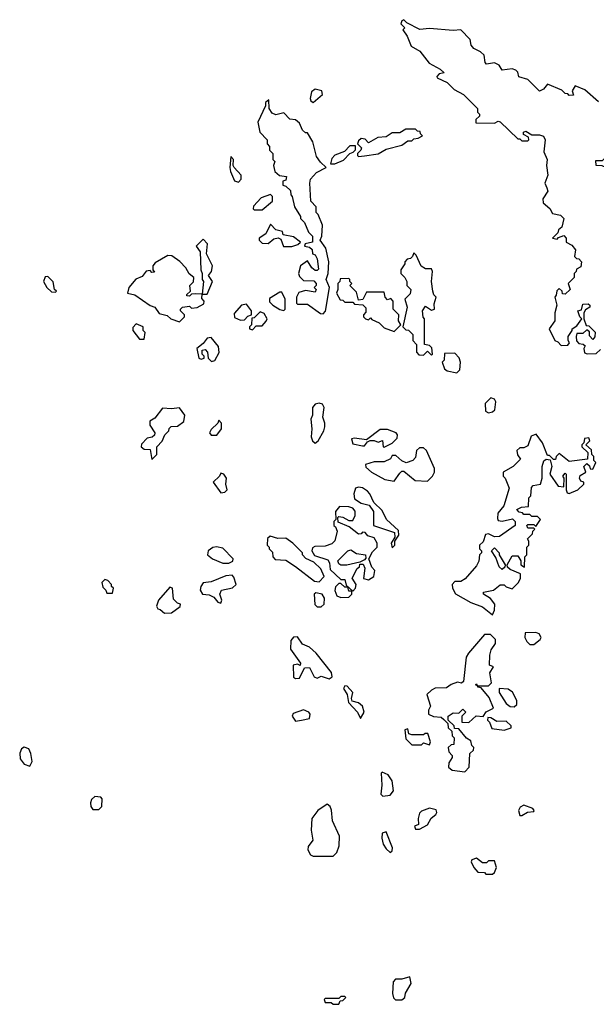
# Model space of a CAD drawing. Extents: x 2601477 to 2753313, y 449408 to 581029.
# Tile 171 of 203: x 2690413 to 2693343, y 512110 to 517116. Entities that reach past the tile are written whole.
import ezdxf

# ---------------------------------------------------------------- set-up
doc = ezdxf.new("R2010")
doc.units = 0

msp = doc.modelspace()

# ---------------------------------------------------------------- linework, layer by layer
at = {"layer": '0CON05XD'}
for points in [[(2693355, 516699.2), (2693285, 516759.2), (2693235, 516780), (2693220, 516755), (2693227, 516733), (2693205, 516730), (2693198.3, 516738.3), (2693185, 516740), (2693168.3, 516758.3), (2693095, 516787.8), (2693075, 516762), (2693055, 516752.5), (2692995, 516812.5), (2692950, 516825), (2692945, 516850), (2692935, 516860), (2692915, 516865.8), (2692865, 516860), (2692850, 516885), (2692825, 516897.5), (2692785, 516890), (2692778.3, 516898.3), (2692772.5, 516935), (2692755, 516953.3), (2692720, 516970), (2692707.1, 516987.1), (2692702, 517015), (2692655, 517064.3), (2692615, 517060.6), (2692495, 517070.6), (2692446.2, 517066.2), (2692380, 517100), (2692365, 517116), (2692355, 517110), (2692350, 517095), (2692370, 517075), (2692360, 517065), (2692381.7, 517031.7), (2692401.7, 516981.7), (2692446.4, 516956.4), (2692494.2, 516894.2), (2692550, 516865), (2692570, 516845), (2692545, 516840), (2692533, 516827), (2692535, 516820), (2692585, 516797.5), (2692620.7, 516760.7), (2692667.5, 516735), (2692740, 516665), (2692740, 516645), (2692750, 516635), (2692750, 516625), (2692731.7, 516608.3), (2692731.7, 516591.7), (2692825, 516590), (2692845, 516600), (2692855, 516596.7), (2692945, 516510), (2692955, 516510), (2692965, 516500), (2692995, 516500), (2693000, 516505), (2692998.3, 516518.3), (2692973, 516533), (2692972.5, 516545), (2692985, 516548.8), (2693015, 516530), (2693055, 516531.4), (2693074.3, 516524.3), (2693083.3, 516505), (2693076, 516445), (2693092.9, 516405), (2693089.2, 516375), (2693096.2, 516325), (2693081.2, 516285), (2693091.7, 516261.7), (2693096.2, 516245), (2693071.2, 516205), (2693073.8, 516185), (2693106.4, 516156.4), (2693120.7, 516130.7), (2693161.7, 516121.7), (2693177.5, 516105), (2693168.3, 516061.7), (2693151.7, 516048.3), (2693148.3, 516031.7), (2693120, 516005), (2693145, 516000), (2693151.7, 516008.3), (2693178.3, 516018.3), (2693190, 516005), (2693190, 515985), (2693219.3, 515969.3), (2693236.7, 515946.7), (2693231.7, 515911.7), (2693241.7, 515901.7), (2693255, 515900), (2693267.5, 515885), (2693265, 515860), (2693241.7, 515848.3), (2693240, 515835), (2693230, 515825), (2693230, 515805), (2693200, 515775), (2693210, 515745), (2693185, 515720), (2693171.7, 515721.7), (2693170, 515735), (2693155, 515750), (2693143, 515737), (2693140, 515715), (2693132.5, 515705), (2693142.5, 515665), (2693132.5, 515625), (2693132.5, 515585), (2693103.3, 515545), (2693132.5, 515485), (2693148.3, 515478.3), (2693165, 515460), (2693198.3, 515461.7), (2693207.5, 515472.5), (2693200, 515485), (2693200, 515505), (2693220, 515535), (2693220, 515545), (2693245, 515560), (2693270, 515595), (2693260, 515605), (2693250, 515635), (2693268.3, 515641.7), (2693275, 515670), (2693301.7, 515671.7), (2693310, 515665), (2693310, 515655), (2693288.3, 515641.7), (2693280, 515625), (2693280, 515595), (2693291.7, 515561.7), (2693305, 515560), (2693337, 515527), (2693336.4, 515503.6), (2693325, 515490), (2693308.3, 515508.3), (2693308.3, 515528.3), (2693295, 515540), (2693275, 515520), (2693245, 515520), (2693240, 515505), (2693243, 515483), (2693255, 515470), (2693277, 515467), (2693287, 515457), (2693280, 515445), (2693283, 515423), (2693297, 515417), (2693341.7, 515418.3), (2693365, 515440)], [(2691905, 516694.4), (2691951.2, 516735), (2691947.5, 516755), (2691915, 516763.5), (2691895, 516750), (2691888.2, 516715), (2691892.7, 516702.7), (2691905, 516694.4)], [(2691955, 515620), (2691966.4, 515633.6), (2691987.5, 515755), (2691970, 515795), (2691981.2, 515825), (2691983.3, 515885), (2691968.8, 515955), (2691940, 515995), (2691947.5, 516015), (2691951.7, 516071.7), (2691930, 516125), (2691920, 516135), (2691920, 516165), (2691893, 516193), (2691887.5, 516285), (2691890, 516305), (2691921.7, 516338.3), (2691970, 516365), (2691940.8, 516390.8), (2691920.8, 516420.8), (2691903.3, 516495), (2691875, 516540), (2691865, 516540), (2691850, 516555), (2691835, 516590), (2691815, 516607.5), (2691785, 516610), (2691755, 516642.5), (2691715, 516632.5), (2691695, 516640), (2691680, 516665), (2691678.3, 516708.3), (2691662.5, 516695), (2691661.7, 516678.3), (2691622.5, 516595), (2691632.5, 516545), (2691670, 516505), (2691670, 516485), (2691681.7, 516471.7), (2691683, 516453), (2691700, 516435), (2691700, 516405), (2691710, 516395), (2691702.5, 516375), (2691710, 516345), (2691733, 516323), (2691768.3, 516318.3), (2691765, 516300), (2691750, 516295), (2691750, 516275), (2691765, 516270), (2691788.3, 516248.3), (2691790, 516225), (2691797, 516217), (2691810, 516165), (2691840, 516115), (2691840, 516105), (2691860, 516085), (2691880, 516035), (2691900, 516015), (2691900, 515985), (2691863, 515977), (2691860, 515965), (2691885, 515960), (2691898.3, 515948.3), (2691900, 515925), (2691915, 515920), (2691925, 515900), (2691931.7, 515848.3), (2691925, 515840), (2691915, 515840), (2691897.5, 515855), (2691875, 515890), (2691840, 515865), (2691830, 515825), (2691835, 515810), (2691855, 515790), (2691908.3, 515788.3), (2691920, 515775), (2691920, 515765), (2691910, 515755), (2691920, 515745), (2691915, 515730), (2691865, 515740), (2691831.7, 515728.3), (2691820, 515705), (2691820, 515675), (2691825, 515670), (2691875, 515670), (2691941.7, 515621.7), (2691955, 515620)], [(2692135, 516420), (2692165, 516423.3), (2692235, 516433.3), (2692275, 516457.5), (2692355, 516477.5), (2692385, 516500), (2692405, 516500), (2692415, 516510), (2692437, 516513), (2692460, 516525), (2692450, 516535), (2692448.3, 516548.3), (2692435, 516550), (2692425, 516560), (2692375, 516560), (2692345, 516540), (2692305, 516540), (2692275, 516520), (2692233, 516517), (2692185, 516490), (2692168.3, 516508.3), (2692148.3, 516511.7), (2692135, 516500), (2692130, 516485), (2692150, 516465), (2692147, 516453), (2692130, 516435), (2692130, 516425), (2692135, 516420)], [(2691992.5, 516382.5), (2692015, 516383.8), (2692058.3, 516401.7), (2692090, 516435), (2692108.3, 516441.7), (2692120, 516455), (2692120, 516475), (2692090, 516475), (2692063.6, 516446.4), (2692013.6, 516426.4), (2691999.3, 516410.7), (2691992.5, 516382.5)], [(2691525, 516290), (2691537.5, 516305), (2691538.8, 516325), (2691502.5, 516365), (2691497.5, 516375), (2691500, 516405), (2691485, 516420), (2691480, 516365), (2691483.8, 516345), (2691505, 516297.5), (2691525, 516290)], [(2693395, 516363.3), (2693373, 516373), (2693342.5, 516375), (2693340, 516400), (2693375, 516400), (2693385, 516410), (2693408.3, 516408.3), (2693420, 516375), (2693395, 516363.3)], [(2691645, 516150), (2691697, 516193), (2691697, 516217), (2691687, 516227), (2691639.3, 516210.7), (2691601.7, 516168.3), (2691600, 516155), (2691605, 516150), (2691645, 516150)], [(2691795, 515963.3), (2691827, 515973), (2691840, 515985), (2691805, 516012.5), (2691751.7, 516021.7), (2691748.3, 516038.3), (2691715, 516047.5), (2691687, 516077), (2691663.3, 516026.7), (2691630, 516005), (2691630, 515995), (2691645, 515980), (2691675, 515977.5), (2691705, 516002.5), (2691727, 516007), (2691740, 516000), (2691753.3, 515963.3), (2691795, 515963.3)], [(2691365, 515720), (2691392.5, 515785), (2691372.5, 515815), (2691387.5, 515835), (2691392.5, 515865), (2691362.5, 515925), (2691367, 515977), (2691345, 516000), (2691310, 515965), (2691330, 515935), (2691332.5, 515845), (2691340, 515825), (2691340, 515795), (2691347.5, 515785), (2691340, 515720), (2691365, 515720)], [(2692505, 515410), (2692510, 515415), (2692507, 515447), (2692495, 515460), (2692470, 515465), (2692470, 515595), (2692463, 515603), (2692460, 515635), (2692475, 515660), (2692505, 515640), (2692520, 515645), (2692518.3, 515671.7), (2692530, 515705), (2692517.5, 515717.5), (2692512.5, 515735), (2692506.2, 515785), (2692510, 515835), (2692505, 515850), (2692475, 515850), (2692453.3, 515863.3), (2692428.3, 515918.3), (2692415, 515930), (2692408.3, 515911.7), (2692398.3, 515901.7), (2692381.7, 515898.3), (2692370, 515885), (2692370, 515875), (2692350, 515845), (2692350, 515825), (2692370, 515805), (2692380, 515785), (2692380, 515765), (2692400, 515745), (2692397, 515723), (2692370, 515695), (2692382.5, 515655), (2692360, 515555), (2692375, 515540), (2692388.3, 515538.3), (2692410, 515515), (2692410, 515485), (2692430, 515465), (2692430, 515425), (2692441.7, 515411.7), (2692465, 515410), (2692485, 515430), (2692505, 515410)], [(2691225, 515580), (2691250, 515605), (2691250, 515615), (2691230, 515635), (2691230, 515645), (2691240, 515655), (2691275, 515660), (2691285, 515650), (2691315, 515652.5), (2691348.3, 515671.7), (2691350, 515685), (2691338.3, 515698.3), (2691340, 515720), (2691305, 515722.5), (2691285, 515720), (2691275, 515710), (2691261.7, 515711.7), (2691261.7, 515718.3), (2691280, 515735), (2691277.5, 515765), (2691296.1, 515783.9), (2691297.5, 515805), (2691273.6, 515823.6), (2691257.5, 515855), (2691226.4, 515886.4), (2691185.9, 515915.9), (2691165, 515916.7), (2691100.7, 515879.3), (2691090, 515865), (2691090, 515845), (2691098.3, 515831.7), (2691085, 515830), (2691075, 515840), (2691055, 515837.5), (2691035, 515810), (2691003.6, 515796.4), (2690966.7, 515755), (2690960, 515725), (2690997.7, 515717.7), (2691075, 515662.5), (2691100, 515655), (2691121.7, 515621.7), (2691162.5, 515612.5), (2691180, 515595), (2691225, 515580)], [(2690595, 515730), (2690600, 515735), (2690590, 515745), (2690583.3, 515783.3), (2690555, 515810), (2690541.7, 515808.3), (2690533.8, 515785), (2690550, 515755), (2690575, 515732.5), (2690595, 515730)], [(2692315, 515530), (2692350, 515565), (2692337.5, 515585), (2692340, 515615), (2692310, 515645), (2692310, 515685), (2692298.3, 515698.3), (2692281.7, 515691.7), (2692270, 515705), (2692265, 515730), (2692175, 515730), (2692156.4, 515693.6), (2692135, 515690), (2692125, 515730), (2692090, 515765), (2692100, 515775), (2692090, 515785), (2692090, 515795), (2692085, 515800), (2692041.7, 515798.3), (2692040, 515785), (2692030, 515775), (2692030, 515745), (2692022.5, 515725), (2692041.7, 515691.7), (2692055, 515690), (2692065, 515680), (2692105, 515680), (2692115, 515670), (2692157, 515667), (2692171.7, 515651.7), (2692171.7, 515628.3), (2692160, 515615), (2692160, 515605), (2692170, 515595), (2692185, 515590), (2692195, 515600), (2692201.7, 515591.7), (2692240, 515575), (2692265, 515550), (2692315, 515530)], [(2691755, 515637.5), (2691762.5, 515645), (2691762.5, 515695), (2691745, 515730), (2691735, 515730), (2691681.7, 515698.3), (2691681.7, 515681.7), (2691700, 515665), (2691735, 515642.5), (2691755, 515637.5)], [(2691535, 515587.5), (2691555, 515590), (2691571.7, 515608.3), (2691590, 515615), (2691590, 515635), (2691565, 515670), (2691540, 515665), (2691503, 515623), (2691505, 515602.5), (2691535, 515587.5)], [(2691595, 515540), (2691615, 515560), (2691645, 515560), (2691666.1, 515583.9), (2691670, 515595), (2691655, 515622.5), (2691635, 515630), (2691605, 515600), (2691591.7, 515598.3), (2691590, 515565), (2691580, 515555), (2691580, 515545), (2691595, 515540)], [(2691021.7, 515491.7), (2691045, 515492.5), (2691050, 515525), (2691040, 515535), (2691040, 515555), (2691005, 515570), (2690988.3, 515551.7), (2690987.5, 515535), (2691021.7, 515491.7)], [(2691388.3, 515378.3), (2691405, 515382.5), (2691426.4, 515423.6), (2691423.3, 515455), (2691385, 515500), (2691365, 515497.5), (2691345, 515470), (2691312.5, 515445), (2691323.3, 515395), (2691335, 515390), (2691350, 515395), (2691350, 515405), (2691340, 515415), (2691340, 515435), (2691355, 515440), (2691367.5, 515425), (2691370, 515395), (2691388.3, 515378.3)], [(2692635, 515320), (2692650, 515335), (2692652.5, 515375), (2692647, 515397), (2692625, 515420), (2692571.7, 515418.3), (2692570, 515385), (2692560, 515375), (2692571.7, 515341.7), (2692585, 515330), (2692635, 515320)], [(2692795, 515117.5), (2692815, 515122.5), (2692827, 515133), (2692833, 515173), (2692825, 515186.7), (2692807, 515193), (2692777.5, 515165), (2692780, 515125), (2692795, 515117.5)], [(2691085, 514880), (2691110, 514905), (2691110, 514945), (2691137, 514973), (2691150, 515005), (2691170, 515025), (2691171.7, 515038.3), (2691182.5, 515047.5), (2691215, 515050), (2691247, 515073), (2691252.5, 515105), (2691225, 515142.5), (2691185, 515138), (2691138.3, 515141.7), (2691099.3, 515090.7), (2691073.3, 515075), (2691073.3, 515055), (2691100, 515015), (2691097, 515003), (2691086.4, 514993.6), (2691061.2, 514988.8), (2691031.7, 514958.3), (2691030, 514945), (2691045, 514932.5), (2691075, 514930), (2691085, 514880)], [(2691915, 514963.3), (2691930, 514975), (2691958.8, 515025), (2691963.9, 515046.1), (2691963.8, 515065), (2691952.5, 515095), (2691960, 515145), (2691951.2, 515161.2), (2691935, 515166.2), (2691915, 515161.2), (2691901.2, 515145), (2691900, 515105), (2691892.5, 515085), (2691897.5, 515035), (2691893.3, 514995), (2691900, 514975), (2691915, 514963.3)], [(2691385, 515003.3), (2691415, 515003.8), (2691437.5, 515035), (2691437.5, 515065), (2691425, 515080), (2691420, 515065), (2691385, 515032.5), (2691376.7, 515015), (2691385, 515003.3)], [(2692265, 514942.5), (2692305, 514962.5), (2692331.7, 514988.3), (2692333.3, 515005), (2692326.2, 515016.2), (2692282.7, 515032.7), (2692245, 515032.9), (2692175, 514980), (2692115, 514989.2), (2692098.8, 514985), (2692105, 514960), (2692155, 514950), (2692165, 514950), (2692180, 514970), (2692193.3, 514976.7), (2692215, 514976.2), (2692235, 514967.5), (2692257, 514977), (2692260, 514945), (2692265, 514942.5)], [(2692815, 514090), (2692826.4, 514113.6), (2692826.7, 514145), (2692805, 514172.5), (2692770, 514195), (2692770, 514205), (2692820, 514215), (2692855, 514242.5), (2692875, 514242.5), (2692885, 514232.5), (2692915, 514222.5), (2692946.4, 514253.6), (2692957.5, 514275), (2692958.3, 514298.3), (2692905, 514320), (2692891.7, 514331.7), (2692890, 514345), (2692915, 514390), (2692945, 514390), (2692960, 514365), (2692960, 514345), (2692978.3, 514331.7), (2692980, 514385), (2692990, 514395), (2692990, 514435), (2693000, 514445), (2693000, 514465), (2692993.6, 514476.4), (2693018.3, 514501.7), (2693020, 514515), (2693030, 514525), (2693025, 514530), (2692995, 514530), (2692990, 514545), (2692995, 514550), (2693025, 514550), (2693035, 514540), (2693060, 514575), (2693045, 514590), (2693015, 514590), (2693005, 514600), (2692975, 514600), (2692968.3, 514608.3), (2692951.7, 514611.7), (2692940, 514625), (2692963, 514637), (2692998.3, 514641.7), (2693000, 514685), (2693010, 514695), (2693013, 514737), (2693023, 514747), (2693060, 514755), (2693067.5, 514785), (2693067.5, 514845), (2693077, 514873), (2693088.3, 514881.7), (2693108.3, 514878.3), (2693117.5, 514845), (2693107.5, 514805), (2693150, 514745), (2693178.3, 514741.7), (2693180, 514785), (2693172.5, 514795), (2693185, 514810), (2693190, 514805), (2693190, 514725), (2693195, 514710), (2693205, 514707.5), (2693250, 514725), (2693280, 514755), (2693280, 514765), (2693265, 514770), (2693257.5, 514785), (2693261.7, 514798.3), (2693290, 514815), (2693280, 514845), (2693295, 514860), (2693308.3, 514848.3), (2693311.7, 514831.7), (2693325, 514830), (2693340, 514865), (2693330, 514875), (2693330, 514895), (2693320, 514905), (2693318.3, 514928.3), (2693290, 514955), (2693310, 514975), (2693305, 514990), (2693283.6, 514986.4), (2693280, 514965), (2693270, 514955), (2693270, 514945), (2693300, 514915), (2693298.3, 514881.7), (2693205, 514870), (2693155, 514910), (2693140, 514895), (2693135, 514880), (2693125, 514880), (2693105, 514900), (2693095, 514900), (2693070, 514965), (2693038.3, 515008.3), (2693011.7, 514998.3), (2692995, 514950), (2692975, 514940), (2692955, 514940), (2692940, 514925), (2692943, 514903), (2692958.3, 514881.7), (2692920, 514845), (2692870, 514815), (2692870, 514795), (2692880, 514785), (2692900, 514735), (2692872.5, 514645), (2692843, 514607), (2692840.7, 514580.7), (2692845, 514570), (2692865, 514566.7), (2692917.5, 514577.5), (2692930, 514565), (2692930, 514545), (2692851.7, 514488.3), (2692825, 514487.5), (2692795, 514502.5), (2692780.7, 514499.3), (2692768.3, 514461.7), (2692750, 514445), (2692750, 514425), (2692760, 514415), (2692760, 514405), (2692750, 514395), (2692746.4, 514363.6), (2692735, 514340), (2692676.4, 514273.6), (2692655, 514260), (2692625, 514260), (2692610, 514245), (2692612.5, 514225), (2692627, 514197), (2692705, 514152.5), (2692765, 514130), (2692815, 514090)], [(2692485, 514770), (2692510, 514795), (2692520, 514815), (2692520, 514835), (2692480, 514925), (2692465, 514940), (2692445, 514940), (2692430, 514925), (2692425, 514890), (2692410, 514875), (2692377, 514863), (2692355, 514872.5), (2692325, 514900), (2692305, 514900), (2692296.4, 514883.6), (2692265, 514867.5), (2692215, 514867.5), (2692170, 514855), (2692171.7, 514841.7), (2692200, 514815), (2692268.3, 514778.3), (2692315, 514770), (2692345, 514810), (2692355, 514820), (2692365, 514820), (2692423, 514773), (2692485, 514770)], [(2691435, 514711.2), (2691455, 514713.8), (2691467.5, 514725), (2691460, 514755), (2691463.3, 514785), (2691450, 514805), (2691435, 514810), (2691427.5, 514795), (2691396.2, 514765), (2691435, 514711.2)], [(2692305, 514430), (2692320, 514445), (2692320, 514465), (2692340, 514495), (2692338.3, 514518.3), (2692277.5, 514575), (2692255, 514620), (2692211.7, 514661.7), (2692192.5, 514705), (2692179.5, 514719.5), (2692155, 514736.7), (2692135, 514740), (2692120, 514735), (2692110, 514705), (2692115, 514680), (2692148.3, 514658.3), (2692188.3, 514648.3), (2692210, 514615), (2692210, 514545), (2692318.3, 514508.3), (2692320, 514485), (2692300, 514455), (2692305, 514430)], [(2692105, 514210), (2692120, 514225), (2692122.5, 514245), (2692103, 514277), (2692127.5, 514325), (2692140, 514335), (2692141.7, 514348.3), (2692158.3, 514348.3), (2692167, 514327), (2692160, 514275), (2692185, 514267.5), (2692212.5, 514285), (2692217.5, 514315), (2692203, 514333), (2692187.5, 514375), (2692205, 514410), (2692230, 514435), (2692230, 514455), (2692215, 514482.5), (2692181.7, 514491.7), (2692168.3, 514508.3), (2692155, 514510), (2692148.3, 514501.7), (2692135, 514500), (2692087, 514537), (2692031.7, 514561.7), (2692030, 514585), (2692035, 514590), (2692055, 514587.5), (2692085, 514570), (2692105, 514570), (2692117.5, 514595), (2692117, 514617), (2692105, 514632.5), (2692085, 514640), (2692038.3, 514641.7), (2692017.5, 514615), (2692020, 514575), (2692010, 514565), (2692010, 514545), (2692018.3, 514538.3), (2692026.7, 514515), (2692013.6, 514466.4), (2691998.3, 514451.7), (2691965, 514440), (2691913, 514437), (2691900, 514430), (2691897.5, 514415), (2691911.7, 514391.7), (2691979.3, 514369.3), (2691987.5, 514355), (2691990.7, 514320.7), (2692045, 514270), (2692065, 514270), (2692071.7, 514241.7), (2692105, 514210)], [(2691935, 514257.5), (2691960, 514285), (2691943.6, 514323.6), (2691908.3, 514358.3), (2691867, 514377), (2691850, 514395), (2691850, 514405), (2691800, 514455), (2691765, 514480), (2691725, 514477.5), (2691685, 514490), (2691671.7, 514478.3), (2691670, 514445), (2691680, 514435), (2691680, 514425), (2691698.3, 514408.3), (2691700, 514385), (2691711.7, 514371.7), (2691765, 514367.5), (2691815, 514336.7), (2691911.7, 514261.7), (2691935, 514257.5)], [(2691475, 514353.3), (2691496.4, 514363.6), (2691497.5, 514375), (2691445, 514428.8), (2691413.6, 514436.4), (2691395, 514432.5), (2691370, 514415), (2691367.5, 514395), (2691392.5, 514375), (2691445, 514353.3), (2691475, 514353.3)], [(2692045, 514342.5), (2692035, 514350), (2692030, 514365), (2692080, 514415), (2692095, 514420), (2692125, 514402.5), (2692170, 514395), (2692171.7, 514378.3), (2692165, 514370), (2692141.7, 514358.3), (2692075, 514343.3), (2692045, 514342.5)], [(2692865, 514320), (2692850, 514335), (2692831.7, 514381.7), (2692810, 514415), (2692825, 514430), (2692850, 514405), (2692850, 514395), (2692880, 514345), (2692878.3, 514331.7), (2692865, 514320)], [(2690885, 514200), (2690890, 514225), (2690880, 514235), (2690880, 514245), (2690860, 514265), (2690845, 514270), (2690830, 514255), (2690835, 514230), (2690850, 514215), (2690855, 514200), (2690885, 514200)], [(2691435, 514150), (2691440, 514165), (2691430, 514195), (2691437.5, 514215), (2691495, 514227.5), (2691512.5, 514245), (2691501.7, 514281.7), (2691491.7, 514291.7), (2691460.7, 514289.3), (2691385, 514257.5), (2691345, 514252.5), (2691332.5, 514235), (2691330, 514215), (2691342.5, 514195), (2691375, 514192.5), (2691399.3, 514179.3), (2691420, 514155), (2691435, 514150)], [(2691148.3, 514098.3), (2691185, 514100), (2691228.3, 514131.7), (2691230, 514145), (2691215, 514150), (2691195, 514170), (2691190, 514225), (2691175, 514230), (2691117.5, 514165), (2691107.5, 514135), (2691115, 514120), (2691127, 514117), (2691148.3, 514098.3)], [(2692045, 514177.5), (2692085, 514180), (2692100, 514195), (2692100, 514210), (2692085, 514210), (2692080, 514230), (2692065, 514230), (2692045, 514250), (2692035, 514250), (2692017, 514233), (2692013.6, 514213.6), (2692025, 514187.5), (2692045, 514177.5)], [(2691945, 514130), (2691960, 514145), (2691962.5, 514175), (2691950, 514195), (2691918.3, 514201.7), (2691910, 514195), (2691912.5, 514142.5), (2691925, 514130), (2691945, 514130)], [(2691985, 513764), (2692000.8, 513775), (2691997.2, 513797.2), (2691920, 513895), (2691885.5, 513925.5), (2691850.8, 513940.8), (2691825, 513977.5), (2691803.6, 513976.4), (2691790.7, 513959.3), (2691788.8, 513915), (2691840, 513845), (2691837.5, 513832.5), (2691825, 513840), (2691803.3, 513835), (2691804.1, 513774.1), (2691815, 513766.7), (2691835, 513767.5), (2691860, 513820), (2691885, 513822.5), (2691910, 513775), (2691925, 513767.5), (2691945, 513777.5), (2691985, 513764)], [(2692675, 513292.5), (2692697.5, 513315), (2692700, 513385), (2692718.3, 513401.7), (2692720, 513415), (2692710, 513425), (2692705, 513450), (2692683.6, 513463.6), (2692645, 513510), (2692621.7, 513511.7), (2692620, 513525), (2692590, 513555), (2692590, 513575), (2692615, 513592.5), (2692645, 513590), (2692665, 513610), (2692680, 513595), (2692660, 513575), (2692660, 513545), (2692695, 513542.5), (2692733, 513577), (2692767.5, 513572.5), (2692783.6, 513596.4), (2692820, 513615), (2692799.3, 513669.3), (2692758.3, 513718.3), (2692741.7, 513721.7), (2692740, 513730), (2692730, 513735), (2692735, 513740), (2692740, 513730), (2692795, 513730), (2692810, 513745), (2692802.5, 513795), (2692820, 513825), (2692800, 513835), (2692802.5, 513885), (2692808.3, 513911.7), (2692830, 513945), (2692830, 513965), (2692805, 513990), (2692775, 513990), (2692693.9, 513896.1), (2692682.5, 513875), (2692668.3, 513751.7), (2692657.5, 513742.5), (2692637, 513747), (2692605, 513736.7), (2692581.7, 513718.3), (2692525, 513717.5), (2692505, 513707.5), (2692482.5, 513685), (2692500, 513625), (2692490, 513605), (2692490, 513585), (2692515, 513572.5), (2692555, 513570), (2692568.3, 513558.3), (2692588.3, 513538.3), (2692590, 513515), (2692608.3, 513498.3), (2692610, 513475), (2692620, 513465), (2692618.3, 513431.7), (2692605, 513430), (2692590, 513415), (2692593, 513393), (2692610, 513375), (2692610, 513365), (2692593, 513337), (2692592.5, 513315), (2692610.7, 513300.7), (2692675, 513292.5)], [(2693025, 513940), (2693057.5, 513965), (2693062.5, 513975), (2693053, 513993), (2693035, 514000), (2692981.7, 513998.3), (2692980, 513975), (2692990, 513955), (2693005, 513940), (2693025, 513940)], [(2692145, 513562.5), (2692163.8, 513595), (2692155.7, 513625), (2692135, 513642.2), (2692101.7, 513651.7), (2692098.8, 513665), (2692105.7, 513695), (2692077.3, 513727.3), (2692065, 513728.6), (2692057.5, 513715), (2692077.5, 513685), (2692083.8, 513643.8), (2692130, 513595), (2692145, 513562.5)], [(2692925, 513622.5), (2692940, 513635), (2692940, 513655), (2692916.4, 513696.4), (2692895, 513712.5), (2692850, 513715), (2692850, 513695), (2692885, 513640), (2692905, 513623.3), (2692925, 513622.5)], [(2691815, 513550), (2691845, 513553.8), (2691886.2, 513563.8), (2691888.8, 513585), (2691882.5, 513595), (2691855, 513607.5), (2691801.7, 513588.3), (2691797.5, 513575), (2691815, 513550)], [(2692875, 513503.3), (2692910, 513515), (2692910, 513525), (2692885, 513550), (2692838.3, 513548.3), (2692807, 513567), (2692791.7, 513568.3), (2692790, 513555), (2692800, 513545), (2692811.7, 513511.7), (2692875, 513503.3)], [(2692495, 513430), (2692500, 513445), (2692487, 513487), (2692473, 513487), (2692465, 513480), (2692405, 513480), (2692390, 513485), (2692385, 513510), (2692370, 513505), (2692375, 513460), (2692405, 513430), (2692455, 513430), (2692465, 513440), (2692495, 513430)], [(2690465, 513321.2), (2690476.2, 513345), (2690470, 513385), (2690459.3, 513409.3), (2690435, 513417.5), (2690421.7, 513408.3), (2690412.7, 513387.3), (2690415, 513357.5), (2690435, 513330.8), (2690465, 513321.2)], [(2692258.3, 513168.3), (2692295, 513172.5), (2692312.5, 513195), (2692305.8, 513245.8), (2692285, 513277.5), (2692255, 513290), (2692250, 513285), (2692253.3, 513225), (2692248.3, 513178.3), (2692258.3, 513168.3)], [(2690785, 513100), (2690815, 513101.2), (2690830, 513115), (2690832.5, 513155), (2690825, 513162.5), (2690795, 513166.7), (2690778.3, 513151.7), (2690772, 513135), (2690773.8, 513115), (2690785, 513100)], [(2692005, 512862.5), (2692025, 512882.5), (2692036.2, 512915), (2692037.5, 512965), (2692003, 513043), (2691997, 513097), (2691990, 513115), (2691975, 513127.5), (2691927.5, 513095), (2691896.7, 513055), (2691893.3, 512995), (2691902.5, 512945), (2691878.3, 512911.7), (2691877.5, 512895), (2691890.7, 512870.7), (2691903.9, 512863.9), (2692005, 512862.5)], [(2692965, 513070), (2692993, 513087), (2693025, 513090), (2693027.5, 513095), (2693020, 513105), (2692975, 513122.5), (2692957, 513113), (2692947.5, 513095), (2692955, 513070), (2692965, 513070)], [(2692445, 513000), (2692485, 513022.5), (2692503.6, 513056.4), (2692527.5, 513075), (2692532.5, 513085), (2692529.3, 513099.3), (2692495, 513106.7), (2692455, 513092.5), (2692445, 513082.5), (2692437.5, 513055), (2692440, 513025), (2692420, 513015), (2692425, 513000), (2692445, 513000)], [(2692295, 512882.5), (2692305, 512890), (2692306.7, 512905), (2692275, 512987.5), (2692255, 512980), (2692252.5, 512955), (2692260, 512925), (2692275, 512900), (2692295, 512882.5)], [(2692815, 512772.5), (2692825, 512780), (2692836.7, 512805), (2692825, 512840), (2692795, 512840), (2692785, 512830), (2692765, 512830), (2692735, 512852.5), (2692710, 512845), (2692707.5, 512835), (2692720, 512805), (2692741.7, 512781.7), (2692775, 512780), (2692782.5, 512772.5), (2692815, 512772.5)], [(2692355, 512132.5), (2692370, 512145), (2692373, 512167), (2692402.5, 512215), (2692395, 512250), (2692355, 512237.5), (2692323, 512237), (2692310, 512225), (2692307.5, 512165), (2692313, 512143), (2692323, 512133), (2692355, 512132.5)], [(2692035, 512110), (2692041.7, 512128.3), (2692055, 512130), (2692070, 512145), (2692065, 512150), (2692045, 512150), (2692035, 512140), (2691965, 512140), (2691960, 512135), (2691965, 512120), (2691995, 512120), (2692005, 512110), (2692035, 512110)]]:
    msp.add_lwpolyline(points, dxfattribs=at)

doc.saveas('drawing.dxf')
